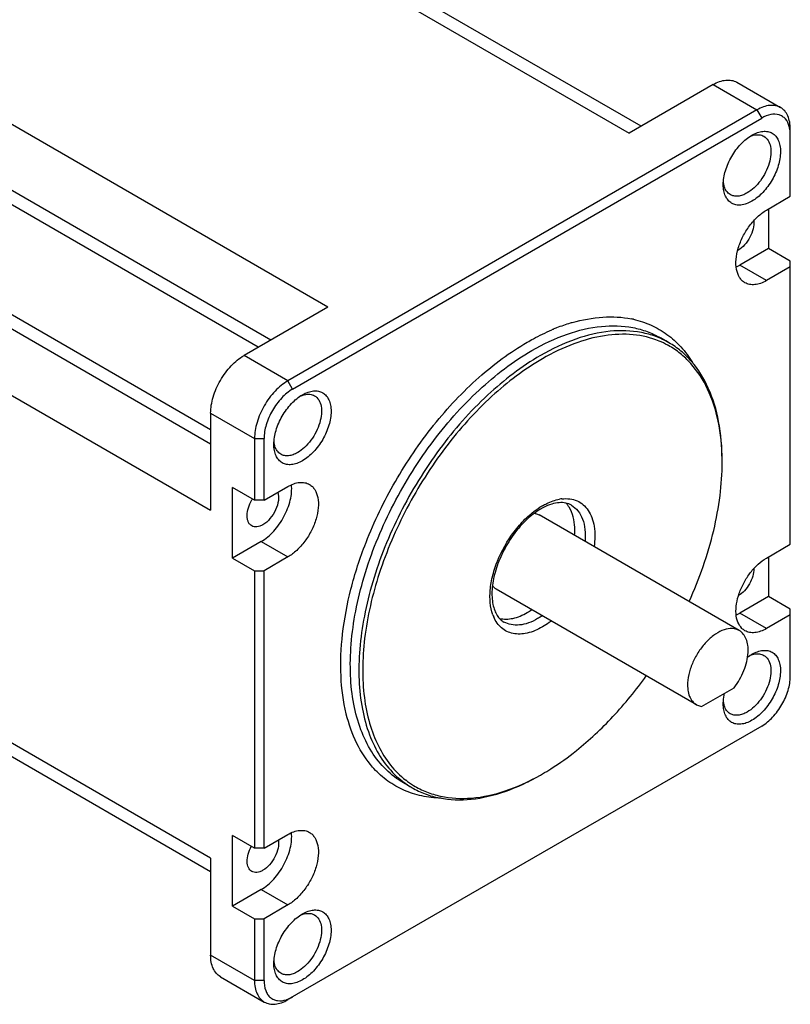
# Model space of a CAD drawing. Header units: inches. Extents: x 0 to 34, y 0 to 22.
# Tile 18 of 40: x 7.1 to 9.3, y 13.3 to 16.2. Entities that reach past the tile are written whole.
import ezdxf

# ---------------------------------------------------------------- set-up
doc = ezdxf.new("R2010")
doc.units = ezdxf.units.IN
doc.header["$LTSCALE"] = 1.87
doc.header["$MEASUREMENT"] = 0
doc.layers.get('0').update_dxf_attribs({"linetype": 'CONTINUOUS'})

msp = doc.modelspace()

# ---------------------------------------------------------------- linework, layer by layer
at = {"color": 7, "linetype": 'CONTINUOUS'}
for p, q in [((7.2272, 16.7766), (8.8669, 15.8298)), ((8.9015, 15.8498), (7.2862, 16.7824)), ((7.9872, 15.3219), (6.3475, 16.2686)), ((7.8201, 15.2254), (6.2639, 16.124)), ((7.7839, 15.2045), (6.2639, 16.0822)), ((9.1118, 15.9713), (8.8669, 15.8298)), ((9.1118, 15.9713), (9.2399, 15.8973)), ((9.1807, 15.9781), (9.3088, 15.9041)), ((9.2399, 15.8973), (7.8702, 15.1065)), ((9.2399, 15.8973), (9.2538, 15.8732)), ((7.8842, 15.0824), (9.2538, 15.8732)), ((7.6447, 14.9635), (6.1247, 15.8411)), ((9.3373, 15.645), (9.3373, 15.8411)), ((7.6447, 14.9217), (6.0885, 15.8202)), ((9.2252, 15.8235), (9.2252, 15.8235)), ((6.005, 15.6755), (7.6447, 14.7288)), ((9.2677, 15.6048), (9.3373, 15.645)), ((9.2733, 15.608), (9.2733, 15.4923)), ((9.2733, 15.4923), (9.1898, 15.4441)), ((9.3373, 15.4553), (9.2733, 15.4923)), ((9.2677, 15.3991), (9.1898, 15.4441)), ((9.3373, 15.4393), (9.2677, 15.3991)), ((9.3373, 14.6292), (9.3373, 15.4553)), ((7.9872, 15.3219), (7.7422, 15.1804)), ((8.6999, 15.2762), (8.7006, 15.2764)), ((8.983, 15.2176), (8.9579, 15.2321)), ((7.8702, 15.1065), (7.7422, 15.1804)), ((7.8842, 15.0824), (7.8702, 15.1065)), ((7.9128, 15.0658), (7.9128, 15.0658)), ((7.6447, 15.0117), (7.7728, 14.9377)), ((7.6447, 15.0117), (7.6447, 14.7288)), ((8.2956, 14.9761), (8.2969, 14.9777)), ((7.7728, 14.9377), (7.8006, 14.9377)), ((7.7728, 14.9377), (7.7728, 14.7577)), ((7.8006, 14.7577), (7.8006, 14.9377)), ((7.7728, 14.7577), (7.7088, 14.7947)), ((7.7088, 14.589), (7.7088, 14.7947)), ((7.8006, 14.7577), (7.8702, 14.7979)), ((7.8006, 14.7577), (7.7728, 14.7577)), ((9.1883, 14.3774), (8.6037, 14.7149)), ((7.6447, 13.713), (6.005, 14.6598)), ((7.7923, 14.6372), (7.7088, 14.589)), ((7.7923, 14.6372), (7.8702, 14.5922)), ((8.0977, 14.6327), (8.0984, 14.6347)), ((7.6447, 13.6731), (6.0295, 14.6057)), ((9.2677, 14.589), (9.3373, 14.6292)), ((7.7088, 14.589), (7.7728, 14.552)), ((7.8702, 14.5922), (7.8006, 14.552)), ((9.2733, 14.5923), (9.2733, 14.4765)), ((7.7728, 14.552), (7.8006, 14.552)), ((7.7728, 14.552), (7.7728, 13.7419)), ((7.8006, 13.7419), (7.8006, 14.552)), ((9.0633, 14.1609), (8.4786, 14.4984)), ((9.2733, 14.4765), (9.1898, 14.4283)), ((9.3373, 14.4396), (9.2733, 14.4765)), ((9.3373, 14.2435), (9.3373, 14.4396)), ((9.2677, 14.3833), (9.1898, 14.4283)), ((9.3373, 14.4235), (9.2677, 14.3833)), ((9.2252, 14.3083), (9.2252, 14.3083)), ((9.0782, 14.1557), (9.1734, 14.2106)), ((9.0633, 14.1609), (9.0782, 14.1557)), ((8.0409, 14.1337), (8.0407, 14.1345)), ((9.2538, 14.0988), (7.8702, 13.3)), ((8.6135, 13.9589), (8.6135, 13.959)), ((8.2329, 13.9186), (8.2079, 13.9331)), ((7.7728, 13.7419), (7.7088, 13.7789)), ((7.7088, 13.5732), (7.7088, 13.7789)), ((7.8006, 13.7419), (7.8702, 13.7821)), ((7.8006, 13.7419), (7.7728, 13.7419)), ((7.6447, 13.713), (7.6447, 13.4302)), ((7.7923, 13.6214), (7.7088, 13.5732)), ((7.7923, 13.6214), (7.8702, 13.5764)), ((7.7088, 13.5732), (7.7728, 13.5362)), ((7.8702, 13.5764), (7.8006, 13.5362)), ((7.9128, 13.5505), (7.9128, 13.5505)), ((7.7728, 13.5362), (7.8006, 13.5362)), ((7.7728, 13.5362), (7.7728, 13.3562)), ((7.8006, 13.3562), (7.8006, 13.5362)), ((7.7728, 13.3562), (7.6447, 13.4302)), ((7.6733, 13.3671), (7.8013, 13.2931)), ((7.8006, 13.3562), (7.7728, 13.3562))]:
    msp.add_line(p, q, dxfattribs=at)
for centre, radius, start, end in [((9.2448, 15.7649), 0.0603, 103.0785, 106.9264), ((9.1549, 15.5394), 0.0599, 298.5441, 300.0068), ((8.8502, 14.7641), 0.5337, 106.9191, 111.4667), ((8.8372, 14.8047), 0.491, 106.2405, 106.8457), ((8.8174, 15.0097), 0.2832, 77.4334, 78.6151), ((8.8688, 14.717), 0.5843, 112.5481, 112.9336), ((8.864, 14.7285), 0.5719, 111.4455, 112.5507), ((8.86, 14.9915), 0.2494, 61.4147, 67.8596), ((8.8609, 14.9933), 0.2474, 60.879, 61.4024), ((7.9325, 15.0072), 0.0603, 103.0785, 106.9264), ((8.4479, 14.8679), 0.6904, 359.998, 0.8815), ((7.862, 14.7019), 0.1124, 148.0965, 149.4528), ((8.6834, 14.65), 0.1127, 96.6009, 100.1123), ((8.7074, 14.5633), 0.1956, 120.0288, 124.2565), ((8.7193, 14.5586), 0.2115, 120.0151, 122.3156), ((8.6978, 14.5798), 0.1766, 117.4594, 120.0184), ((8.6223, 14.6934), 0.0821, 32.2824, 33.3513), ((8.4704, 14.6004), 0.1969, 300.0293, 304.689), ((8.5747, 14.4619), 0.1126, 199.9016, 203.4131), ((9.2448, 14.2496), 0.0603, 103.0785, 106.9264), ((8.3302, 14.1659), 0.2832, 221.3945, 222.5701), ((8.3673, 14.1382), 0.2494, 232.1533, 238.5255), ((8.2665, 14.56), 0.694, 299.4684, 299.9975), ((7.9325, 13.4919), 0.0603, 103.0785, 106.9264)]:
    msp.add_arc(centre, radius, start, end, dxfattribs=at)
for points, knots in [([(9.1118, 15.9713), (9.1179, 15.9747), (9.1299, 15.9805), (9.1484, 15.9849), (9.1658, 15.9845), (9.1762, 15.9807), (9.1807, 15.9781)], [0, 0, 0, 0, 0.289805, 0.549056, 0.782233, 1, 1, 1, 1]), ([(9.3088, 15.9041), (9.3043, 15.9068), (9.2938, 15.9106), (9.2765, 15.911), (9.258, 15.9065), (9.246, 15.9008), (9.2399, 15.8973)], [0, 0, 0, 0, 0.217767, 0.450944, 0.710195, 1, 1, 1, 1]), ([(9.3373, 15.8411), (9.3373, 15.8481), (9.3363, 15.8613), (9.3309, 15.8796), (9.3219, 15.8944), (9.3134, 15.9015), (9.3088, 15.9041)], [0, 0, 0, 0, 0.289799, 0.549048, 0.782228, 1, 1, 1, 1]), ([(9.3343, 15.849), (9.3321, 15.8569), (9.3267, 15.8682), (9.3148, 15.8785), (9.3006, 15.885), (9.2785, 15.885), (9.2621, 15.878), (9.2538, 15.8732)], [0, 0, 0, 0, 0.247131, 0.359847, 0.471589, 0.712059, 1, 1, 1, 1]), ([(9.3373, 15.825), (9.3373, 15.8271), (9.3371, 15.8352), (9.3359, 15.8433), (9.3343, 15.849)], [0, 0, 0, 0, 0.264333, 1, 1, 1, 1]), ([(9.1416, 15.6789), (9.1416, 15.6926), (9.1468, 15.7215), (9.1647, 15.762), (9.1909, 15.7978), (9.2133, 15.8167), (9.2252, 15.8235)], [0, 0, 0, 0, 0.237213, 0.499994, 0.762778, 1, 1, 1, 1]), ([(9.2604, 15.8204), (9.2654, 15.8175), (9.2743, 15.8084), (9.2808, 15.7892), (9.2813, 15.7661), (9.2761, 15.7406), (9.2657, 15.7147), (9.2508, 15.6905), (9.2327, 15.6699), (9.2185, 15.659), (9.2112, 15.6548)], [0, 0, 0, 0, 0.086932, 0.186402, 0.303793, 0.437609, 0.582112, 0.729429, 0.871178, 1, 1, 1, 1]), ([(9.2193, 15.8196), (9.22, 15.8199), (9.2226, 15.821), (9.2253, 15.822), (9.2273, 15.8226)], [0, 0, 0, 0, 0.256243, 1, 1, 1, 1]), ([(9.2252, 15.8235), (9.2303, 15.8265), (9.2407, 15.8314), (9.2565, 15.8353), (9.2714, 15.8349), (9.2846, 15.8301), (9.2954, 15.821), (9.3032, 15.8083), (9.3078, 15.7927), (9.3097, 15.7676), (9.3035, 15.7328), (9.2856, 15.6922), (9.2594, 15.6564), (9.237, 15.6375), (9.2252, 15.6307)], [0, 0, 0, 0, 0.060452, 0.114531, 0.163172, 0.208599, 0.254027, 0.302668, 0.356749, 0.417203, 0.555452, 0.7086, 0.861748, 1, 1, 1, 1]), ([(9.2312, 15.8237), (9.2363, 15.8248), (9.2465, 15.8258), (9.2563, 15.8228), (9.2604, 15.8204)], [0, 0, 0, 0, 0.525399, 1, 1, 1, 1]), ([(9.2252, 15.6307), (9.22, 15.6277), (9.2097, 15.6228), (9.1938, 15.619), (9.1789, 15.6193), (9.1657, 15.6241), (9.1549, 15.6332), (9.1472, 15.6459), (9.1425, 15.6615), (9.1416, 15.6729), (9.1416, 15.6789)], [0, 0, 0, 0, 0.144905, 0.274534, 0.391125, 0.500011, 0.608895, 0.725481, 0.855103, 1, 1, 1, 1]), ([(9.1446, 15.6736), (9.1443, 15.6746), (9.1432, 15.6786), (9.1424, 15.6827), (9.1421, 15.6859)], [0, 0, 0, 0, 0.240833, 1, 1, 1, 1]), ([(9.162, 15.6499), (9.1579, 15.6523), (9.1503, 15.6593), (9.1461, 15.6686), (9.1446, 15.6736)], [0, 0, 0, 0, 0.47461, 1, 1, 1, 1]), ([(9.2112, 15.6548), (9.2069, 15.6523), (9.1983, 15.6482), (9.1851, 15.645), (9.1727, 15.6453), (9.1653, 15.648), (9.162, 15.6499)], [0, 0, 0, 0, 0.289805, 0.549056, 0.782233, 1, 1, 1, 1]), ([(9.2048, 15.3928), (9.2016, 15.3946), (9.1958, 15.3991), (9.186, 15.4115), (9.1787, 15.4327), (9.178, 15.4623), (9.1847, 15.495), (9.1981, 15.5281), (9.2171, 15.5591), (9.2403, 15.5855), (9.2584, 15.5994), (9.2677, 15.6048)], [0, 0, 0, 0, 0.042878, 0.087525, 0.186931, 0.304246, 0.437974, 0.582384, 0.729605, 0.871261, 1, 1, 1, 1]), ([(9.2304, 15.5737), (9.2314, 15.566), (9.2297, 15.5491), (9.2203, 15.5249), (9.2053, 15.5031), (9.192, 15.4916), (9.1849, 15.4875)], [0, 0, 0, 0, 0.228662, 0.491112, 0.758482, 1, 1, 1, 1]), ([(9.1793, 15.4387), (9.1802, 15.4391), (9.1838, 15.4408), (9.1872, 15.4426), (9.1898, 15.4441)], [0, 0, 0, 0, 0.244196, 1, 1, 1, 1]), ([(9.2677, 15.3991), (9.2622, 15.3959), (9.2512, 15.3906), (9.2343, 15.3866), (9.2185, 15.387), (9.2089, 15.3904), (9.2048, 15.3928)], [0, 0, 0, 0, 0.289805, 0.549056, 0.782233, 1, 1, 1, 1]), ([(8.7006, 15.2764), (8.7298, 15.2848), (8.7873, 15.2959), (8.8461, 15.2928), (8.8733, 15.2873)], [0, 0, 0, 0, 0.522961, 1, 1, 1, 1]), ([(8.5829, 15.1949), (8.6158, 15.2139), (8.6813, 15.2451), (8.7819, 15.2694), (8.8622, 15.2673), (8.9195, 15.2514), (8.9456, 15.2392), (8.9579, 15.2321)], [0, 0, 0, 0, 0.289585, 0.54864, 0.781641, 0.89184, 1, 1, 1, 1]), ([(8.879, 15.2861), (8.8968, 15.2822), (8.9313, 15.2708), (8.9786, 15.2433), (9.0196, 15.206), (9.0418, 15.1759), (9.0516, 15.1597)], [0, 0, 0, 0, 0.248158, 0.492902, 0.741322, 1, 1, 1, 1]), ([(8.569, 15.219), (8.575, 15.2225), (8.5984, 15.2356), (8.6227, 15.2473), (8.6411, 15.2551)], [0, 0, 0, 0, 0.256643, 1, 1, 1, 1]), ([(8.983, 15.2176), (8.9707, 15.2247), (8.9446, 15.2369), (8.8872, 15.2528), (8.8069, 15.2549), (8.7064, 15.2306), (8.6409, 15.1995), (8.608, 15.1805)], [0, 0, 0, 0, 0.10816, 0.218359, 0.45136, 0.710415, 1, 1, 1, 1]), ([(8.954, 15.2226), (8.93, 15.2323), (8.8768, 15.2448), (8.7915, 15.241), (8.7016, 15.2162), (8.643, 15.1878), (8.6135, 15.1708)], [0, 0, 0, 0, 0.218196, 0.453498, 0.713152, 1, 1, 1, 1]), ([(8.2969, 14.9777), (8.3367, 15.0273), (8.4203, 15.1166), (8.5187, 15.19), (8.569, 15.219)], [0, 0, 0, 0, 0.522612, 1, 1, 1, 1]), ([(9.1382, 14.8785), (9.1376, 14.9154), (9.1309, 14.9854), (9.1009, 15.0812), (9.0588, 15.1471), (9.0168, 15.187), (8.9934, 15.2027), (8.9813, 15.2095)], [0, 0, 0, 0, 0.288842, 0.547439, 0.780623, 0.891226, 1, 1, 1, 1]), ([(9.1383, 14.8743), (9.1383, 14.9123), (9.1325, 14.9846), (9.1033, 15.0838), (9.0613, 15.1523), (9.0189, 15.194), (8.9953, 15.2105), (8.983, 15.2176)], [0, 0, 0, 0, 0.28958, 0.548633, 0.781635, 0.891837, 1, 1, 1, 1]), ([(7.6447, 15.0117), (7.6447, 15.0276), (7.6507, 15.0613), (7.6716, 15.1087), (7.7022, 15.1504), (7.7283, 15.1724), (7.7422, 15.1804)], [0, 0, 0, 0, 0.237213, 0.499994, 0.762778, 1, 1, 1, 1]), ([(8.2079, 13.9331), (8.1894, 13.9437), (8.1544, 13.9706), (8.1122, 14.0239), (8.0807, 14.0891), (8.0603, 14.1647), (8.0512, 14.2489), (8.0535, 14.3401), (8.0671, 14.4364), (8.1005, 14.5711), (8.1682, 14.7384), (8.2817, 14.923), (8.4196, 15.0799), (8.5274, 15.1629), (8.5829, 15.1949)], [0, 0, 0, 0, 0.04284, 0.087449, 0.13526, 0.187201, 0.243682, 0.304678, 0.369816, 0.438467, 0.58275, 0.729842, 0.871374, 1, 1, 1, 1]), ([(8.608, 15.1805), (8.5525, 15.1484), (8.4447, 15.0655), (8.3068, 14.9085), (8.1932, 14.7239), (8.1256, 14.5566), (8.0922, 14.4219), (8.0786, 14.3256), (8.0762, 14.2344), (8.0853, 14.1502), (8.1057, 14.0747), (8.1372, 14.0094), (8.1794, 13.9561), (8.2145, 13.9293), (8.2329, 13.9186)], [0, 0, 0, 0, 0.128626, 0.270158, 0.41725, 0.561533, 0.630184, 0.695322, 0.756318, 0.812799, 0.86474, 0.912551, 0.95716, 1, 1, 1, 1]), ([(8.6135, 15.1708), (8.5605, 15.1402), (8.4575, 15.0616), (8.3245, 14.9132), (8.2134, 14.7381), (8.1329, 14.5498), (8.0953, 14.3895), (8.087, 14.2673), (8.0915, 14.1839), (8.1065, 14.1081), (8.1319, 14.0411), (8.1673, 13.9844), (8.1978, 13.9539), (8.2142, 13.9412)], [0, 0, 0, 0, 0.126989, 0.266526, 0.4119, 0.555399, 0.689621, 0.75146, 0.80908, 0.862325, 0.911392, 0.956916, 1, 1, 1, 1]), ([(7.8702, 15.1065), (7.8564, 15.0985), (7.8302, 15.0765), (7.7997, 15.0347), (7.7788, 14.9874), (7.7728, 14.9537), (7.7728, 14.9377)], [0, 0, 0, 0, 0.237222, 0.500006, 0.762787, 1, 1, 1, 1]), ([(7.8842, 15.0824), (7.8723, 15.0755), (7.8499, 15.0566), (7.8237, 15.0209), (7.8058, 14.9803), (7.8006, 14.9514), (7.8006, 14.9377)], [0, 0, 0, 0, 0.237222, 0.500006, 0.762787, 1, 1, 1, 1]), ([(7.8293, 14.9212), (7.8293, 14.9349), (7.8344, 14.9637), (7.8523, 15.0043), (7.8785, 15.0401), (7.901, 15.059), (7.9128, 15.0658)], [0, 0, 0, 0, 0.237213, 0.499994, 0.762778, 1, 1, 1, 1]), ([(7.9481, 15.0627), (7.953, 15.0598), (7.962, 15.0507), (7.9685, 15.0315), (7.969, 15.0084), (7.9638, 14.9829), (7.9533, 14.957), (7.9384, 14.9327), (7.9203, 14.9122), (7.9062, 14.9013), (7.8989, 14.8971)], [0, 0, 0, 0, 0.086932, 0.186402, 0.303793, 0.437609, 0.582112, 0.729429, 0.871178, 1, 1, 1, 1]), ([(7.907, 15.0619), (7.9077, 15.0622), (7.9103, 15.0633), (7.9129, 15.0643), (7.915, 15.0649)], [0, 0, 0, 0, 0.256243, 1, 1, 1, 1]), ([(7.9128, 15.0658), (7.918, 15.0688), (7.9283, 15.0737), (7.9442, 15.0776), (7.9591, 15.0772), (7.9723, 15.0724), (7.9831, 15.0633), (7.9908, 15.0506), (7.9954, 15.035), (7.9974, 15.0099), (7.9912, 14.9751), (7.9733, 14.9345), (7.9471, 14.8987), (7.9247, 14.8798), (7.9128, 14.873)], [0, 0, 0, 0, 0.060452, 0.114531, 0.163172, 0.208599, 0.254027, 0.302668, 0.356749, 0.417203, 0.555452, 0.7086, 0.861748, 1, 1, 1, 1]), ([(7.9189, 15.0659), (7.924, 15.0671), (7.9341, 15.0681), (7.944, 15.065), (7.9481, 15.0627)], [0, 0, 0, 0, 0.525399, 1, 1, 1, 1]), ([(8.0984, 14.6347), (8.1224, 14.6961), (8.18, 14.8152), (8.2544, 14.9247), (8.2956, 14.9761)], [0, 0, 0, 0, 0.5, 1, 1, 1, 1]), ([(7.9128, 14.873), (7.9076, 14.87), (7.8973, 14.8651), (7.8815, 14.8612), (7.8666, 14.8616), (7.8534, 14.8664), (7.8426, 14.8755), (7.8348, 14.8882), (7.8302, 14.9038), (7.8293, 14.9152), (7.8293, 14.9212)], [0, 0, 0, 0, 0.144905, 0.274534, 0.391125, 0.500011, 0.608895, 0.725481, 0.855103, 1, 1, 1, 1]), ([(7.8322, 14.9159), (7.8319, 14.9168), (7.8308, 14.9209), (7.8301, 14.925), (7.8298, 14.9282)], [0, 0, 0, 0, 0.240833, 1, 1, 1, 1]), ([(7.8497, 14.8922), (7.8456, 14.8946), (7.838, 14.9016), (7.8338, 14.9109), (7.8322, 14.9159)], [0, 0, 0, 0, 0.47461, 1, 1, 1, 1]), ([(7.8989, 14.8971), (7.8946, 14.8946), (7.886, 14.8905), (7.8728, 14.8873), (7.8604, 14.8876), (7.8529, 14.8903), (7.8497, 14.8922)], [0, 0, 0, 0, 0.289805, 0.549056, 0.782233, 1, 1, 1, 1]), ([(9.0418, 14.462), (9.072, 14.5288), (9.1081, 14.6312), (9.1337, 14.7689), (9.1383, 14.8356), (9.1383, 14.8679)], [0, 0, 0, 0, 0.523896, 0.769525, 1, 1, 1, 1]), ([(7.7923, 14.6372), (7.8059, 14.6451), (7.8316, 14.6672), (7.8605, 14.709), (7.8789, 14.7556), (7.8824, 14.7883), (7.8808, 14.8032)], [0, 0, 0, 0, 0.241064, 0.507966, 0.770466, 1, 1, 1, 1]), ([(7.8702, 14.7979), (7.8758, 14.8011), (7.8868, 14.8063), (7.9037, 14.8104), (7.9195, 14.81), (7.9291, 14.8065), (7.9332, 14.8041)], [0, 0, 0, 0, 0.289805, 0.549056, 0.782233, 1, 1, 1, 1]), ([(7.9332, 14.8041), (7.9363, 14.8023), (7.9422, 14.7978), (7.952, 14.7855), (7.9593, 14.7642), (7.9599, 14.7346), (7.9533, 14.702), (7.9399, 14.6689), (7.9208, 14.6378), (7.8977, 14.6115), (7.8796, 14.5976), (7.8702, 14.5922)], [0, 0, 0, 0, 0.042878, 0.087525, 0.186931, 0.304246, 0.437974, 0.582384, 0.729605, 0.871261, 1, 1, 1, 1]), ([(7.8409, 14.781), (7.8434, 14.7734), (7.8438, 14.7552), (7.8353, 14.7286), (7.8197, 14.704), (7.8051, 14.6908), (7.7972, 14.6863)], [0, 0, 0, 0, 0.21552, 0.476752, 0.751232, 1, 1, 1, 1]), ([(7.7647, 14.6831), (7.7626, 14.6843), (7.7585, 14.6877), (7.7542, 14.6948), (7.7517, 14.7035), (7.7507, 14.7175), (7.7543, 14.7369), (7.761, 14.7517), (7.7653, 14.759)], [0, 0, 0, 0, 0.090641, 0.187819, 0.296025, 0.417097, 0.693959, 1, 1, 1, 1]), ([(8.6135, 14.7417), (8.6177, 14.7441), (8.6335, 14.7525), (8.6507, 14.7586), (8.6636, 14.7609)], [0, 0, 0, 0, 0.268041, 1, 1, 1, 1]), ([(8.698, 14.7434), (8.6931, 14.7463), (8.6815, 14.7506), (8.6616, 14.7515), (8.6392, 14.7469), (8.6241, 14.7405), (8.6164, 14.7365)], [0, 0, 0, 0, 0.201111, 0.427169, 0.692084, 1, 1, 1, 1]), ([(8.6704, 14.7619), (8.6781, 14.7628), (8.6933, 14.7629), (8.7149, 14.7571), (8.7335, 14.7455), (8.7483, 14.7284), (8.759, 14.7068), (8.7679, 14.6711), (8.7671, 14.6419), (8.7644, 14.6221)], [0, 0, 0, 0, 0.117462, 0.227159, 0.334536, 0.445641, 0.565571, 0.697532, 1, 1, 1, 1]), ([(8.6909, 14.7385), (8.6903, 14.7395), (8.6879, 14.743), (8.6851, 14.7463), (8.683, 14.7487)], [0, 0, 0, 0, 0.25429, 1, 1, 1, 1]), ([(8.4688, 14.4235), (8.4647, 14.4349), (8.4596, 14.4606), (8.4606, 14.5019), (8.4695, 14.5463), (8.4915, 14.6072), (8.5259, 14.6638), (8.5696, 14.7105), (8.5938, 14.7294), (8.6063, 14.7373)], [0, 0, 0, 0, 0.100193, 0.213786, 0.339198, 0.473046, 0.747234, 0.878521, 1, 1, 1, 1]), ([(8.5972, 14.725), (8.5832, 14.7154), (8.556, 14.692), (8.5215, 14.6492), (8.4934, 14.6002), (8.4741, 14.5489), (8.465, 14.4996), (8.4664, 14.4617), (8.4735, 14.4366), (8.4807, 14.4219), (8.4899, 14.4103), (8.4973, 14.4047), (8.5012, 14.4024)], [0, 0, 0, 0, 0.135671, 0.28404, 0.436653, 0.584635, 0.719567, 0.834508, 0.883324, 0.926321, 0.96463, 1, 1, 1, 1]), ([(8.5901, 14.7199), (8.5913, 14.7197), (8.596, 14.7186), (8.6005, 14.7167), (8.6036, 14.7149)], [0, 0, 0, 0, 0.254609, 1, 1, 1, 1]), ([(8.7075, 14.655), (8.7082, 14.6629), (8.7089, 14.6909), (8.7025, 14.7202), (8.6917, 14.7372)], [0, 0, 0, 0, 0.282752, 1, 1, 1, 1]), ([(8.698, 14.7434), (8.7054, 14.7392), (8.719, 14.7272), (8.7324, 14.7021), (8.7391, 14.6712), (8.7391, 14.649), (8.7381, 14.6373)], [0, 0, 0, 0, 0.212505, 0.4436, 0.704977, 1, 1, 1, 1]), ([(7.7972, 14.6863), (7.7944, 14.6846), (7.7887, 14.6819), (7.78, 14.6798), (7.7718, 14.68), (7.7669, 14.6818), (7.7647, 14.6831)], [0, 0, 0, 0, 0.289805, 0.549056, 0.782233, 1, 1, 1, 1]), ([(8.0407, 14.1345), (8.0319, 14.1705), (8.0219, 14.2484), (8.0274, 14.3712), (8.0523, 14.5016), (8.0806, 14.5888), (8.0977, 14.6327)], [0, 0, 0, 0, 0.218692, 0.460399, 0.722425, 1, 1, 1, 1]), ([(9.196, 14.3838), (9.1909, 14.3889), (9.1825, 14.4026), (9.1777, 14.4277), (9.1795, 14.4567), (9.1876, 14.4876), (9.2015, 14.5185), (9.2201, 14.547), (9.2421, 14.5712), (9.2591, 14.584), (9.2677, 14.589)], [0, 0, 0, 0, 0.089831, 0.194318, 0.315327, 0.450022, 0.592781, 0.736629, 0.874423, 1, 1, 1, 1]), ([(9.2308, 14.5584), (9.2308, 14.551), (9.2281, 14.5354), (9.2185, 14.5133), (9.2044, 14.4938), (9.1923, 14.4833), (9.1859, 14.4795)], [0, 0, 0, 0, 0.236582, 0.498621, 0.761408, 1, 1, 1, 1]), ([(8.4787, 14.4984), (8.4776, 14.499), (8.4735, 14.5016), (8.4699, 14.5049), (8.4676, 14.5077)], [0, 0, 0, 0, 0.247452, 1, 1, 1, 1]), ([(8.4888, 14.4129), (8.5012, 14.41), (8.53, 14.4111), (8.5559, 14.4223), (8.569, 14.4299)], [0, 0, 0, 0, 0.457116, 1, 1, 1, 1]), ([(8.6135, 14.3881), (8.5996, 14.38), (8.5719, 14.3679), (8.5346, 14.3658), (8.5096, 14.3741), (8.4936, 14.3846), (8.4805, 14.3992), (8.4741, 14.4109), (8.4714, 14.4171)], [0, 0, 0, 0, 0.290939, 0.537043, 0.65018, 0.761948, 0.877174, 1, 1, 1, 1]), ([(8.5996, 14.4122), (8.591, 14.4072), (8.5738, 14.399), (8.5474, 14.3927), (8.5226, 14.3933), (8.5077, 14.3987), (8.5012, 14.4024)], [0, 0, 0, 0, 0.289805, 0.549056, 0.782233, 1, 1, 1, 1]), ([(8.6131, 14.4208), (8.612, 14.42), (8.6076, 14.417), (8.6031, 14.4142), (8.5996, 14.4122)], [0, 0, 0, 0, 0.254328, 1, 1, 1, 1]), ([(8.6394, 14.4056), (8.6373, 14.4039), (8.629, 14.3977), (8.6202, 14.392), (8.6135, 14.3881)], [0, 0, 0, 0, 0.257216, 1, 1, 1, 1]), ([(9.1793, 14.423), (9.1802, 14.4234), (9.1838, 14.425), (9.1872, 14.4268), (9.1898, 14.4283)], [0, 0, 0, 0, 0.244196, 1, 1, 1, 1]), ([(9.1883, 14.3774), (9.1822, 14.3809), (9.1671, 14.3849), (9.1426, 14.3805), (9.1176, 14.3674), (9.0933, 14.3468), (9.0716, 14.3202), (9.0541, 14.2897), (9.0421, 14.2577), (9.0382, 14.2356), (9.0376, 14.225)], [0, 0, 0, 0, 0.086787, 0.185512, 0.301563, 0.433888, 0.577362, 0.724715, 0.867997, 1, 1, 1, 1]), ([(9.214, 14.3132), (9.2144, 14.3203), (9.214, 14.3338), (9.2095, 14.3524), (9.2011, 14.3676), (9.1927, 14.3748), (9.1883, 14.3774)], [0, 0, 0, 0, 0.293452, 0.554159, 0.78586, 1, 1, 1, 1]), ([(9.2677, 14.3833), (9.2622, 14.3801), (9.2512, 14.3749), (9.2343, 14.3708), (9.2185, 14.3712), (9.2089, 14.3747), (9.2048, 14.3771)], [0, 0, 0, 0, 0.289805, 0.549056, 0.782233, 1, 1, 1, 1]), ([(9.2252, 14.3083), (9.2303, 14.3112), (9.2407, 14.3162), (9.2565, 14.32), (9.2714, 14.3196), (9.2846, 14.3148), (9.2954, 14.3057), (9.3032, 14.293), (9.3078, 14.2774), (9.3097, 14.2523), (9.3035, 14.2175), (9.2856, 14.1769), (9.2594, 14.1411), (9.237, 14.1222), (9.2252, 14.1154)], [0, 0, 0, 0, 0.060452, 0.114531, 0.163172, 0.208599, 0.254027, 0.302668, 0.356749, 0.417203, 0.555452, 0.7086, 0.861748, 1, 1, 1, 1]), ([(9.1734, 14.2106), (9.1851, 14.226), (9.2036, 14.2587), (9.213, 14.2954), (9.214, 14.3132)], [0, 0, 0, 0, 0.519527, 1, 1, 1, 1]), ([(9.2604, 14.3051), (9.2654, 14.3023), (9.2743, 14.2931), (9.2808, 14.2739), (9.2813, 14.2508), (9.2761, 14.2253), (9.2657, 14.1994), (9.2508, 14.1752), (9.2327, 14.1546), (9.2185, 14.1437), (9.2112, 14.1395)], [0, 0, 0, 0, 0.086932, 0.186402, 0.303793, 0.437609, 0.582112, 0.729429, 0.871178, 1, 1, 1, 1]), ([(9.2122, 14.2996), (9.2132, 14.3004), (9.2174, 14.3035), (9.2218, 14.3063), (9.2252, 14.3083)], [0, 0, 0, 0, 0.256687, 1, 1, 1, 1]), ([(9.2193, 14.3043), (9.22, 14.3046), (9.2226, 14.3057), (9.2253, 14.3067), (9.2273, 14.3073)], [0, 0, 0, 0, 0.256243, 1, 1, 1, 1]), ([(9.2312, 14.3084), (9.2363, 14.3096), (9.2465, 14.3105), (9.2563, 14.3075), (9.2604, 14.3051)], [0, 0, 0, 0, 0.525399, 1, 1, 1, 1]), ([(8.7127, 14.0271), (8.7506, 14.0574), (8.8237, 14.1261), (8.8869, 14.2038), (8.9168, 14.2454)], [0, 0, 0, 0, 0.486466, 1, 1, 1, 1]), ([(9.2538, 14.0988), (9.2657, 14.1057), (9.2881, 14.1246), (9.3143, 14.1604), (9.3322, 14.2009), (9.3373, 14.2298), (9.3373, 14.2435)], [0, 0, 0, 0, 0.237222, 0.500006, 0.762787, 1, 1, 1, 1]), ([(9.0376, 14.225), (9.0372, 14.2179), (9.0375, 14.2045), (9.042, 14.1858), (9.0504, 14.1707), (9.0588, 14.1635), (9.0633, 14.1609)], [0, 0, 0, 0, 0.293456, 0.55415, 0.785863, 1, 1, 1, 1]), ([(9.1416, 14.1636), (9.1416, 14.1661), (9.142, 14.1765), (9.1436, 14.1868), (9.1454, 14.1945)], [0, 0, 0, 0, 0.238153, 1, 1, 1, 1]), ([(9.1446, 14.1583), (9.1443, 14.1593), (9.1432, 14.1633), (9.1424, 14.1675), (9.1421, 14.1706)], [0, 0, 0, 0, 0.240833, 1, 1, 1, 1]), ([(9.2252, 14.1154), (9.22, 14.1124), (9.2097, 14.1075), (9.1938, 14.1037), (9.1789, 14.104), (9.1657, 14.1088), (9.1549, 14.1179), (9.1472, 14.1306), (9.1425, 14.1462), (9.1416, 14.1576), (9.1416, 14.1636)], [0, 0, 0, 0, 0.144905, 0.274534, 0.391125, 0.500011, 0.608895, 0.725481, 0.855103, 1, 1, 1, 1]), ([(9.162, 14.1346), (9.1579, 14.137), (9.1503, 14.144), (9.1461, 14.1533), (9.1446, 14.1583)], [0, 0, 0, 0, 0.47461, 1, 1, 1, 1]), ([(8.1178, 13.9787), (8.0995, 13.9995), (8.0674, 14.0488), (8.0482, 14.1042), (8.0409, 14.1337)], [0, 0, 0, 0, 0.477045, 1, 1, 1, 1]), ([(9.2112, 14.1395), (9.2069, 14.137), (9.1983, 14.1329), (9.1851, 14.1297), (9.1727, 14.13), (9.1653, 14.1327), (9.162, 14.1346)], [0, 0, 0, 0, 0.289805, 0.549056, 0.782233, 1, 1, 1, 1]), ([(8.6135, 13.959), (8.6219, 13.9638), (8.6563, 13.9846), (8.6889, 14.0081), (8.7127, 14.0271)], [0, 0, 0, 0, 0.242, 1, 1, 1, 1]), ([(8.3174, 13.8881), (8.2985, 13.8886), (8.2613, 13.8927), (8.2085, 13.9096), (8.1611, 13.9367), (8.134, 13.961), (8.1217, 13.9744)], [0, 0, 0, 0, 0.25868, 0.507102, 0.751846, 1, 1, 1, 1]), ([(8.2329, 13.9186), (8.2452, 13.9115), (8.2714, 13.8993), (8.3287, 13.8834), (8.409, 13.8813), (8.5095, 13.9056), (8.575, 13.9367), (8.6079, 13.9557)], [0, 0, 0, 0, 0.108163, 0.218365, 0.451367, 0.71042, 1, 1, 1, 1]), ([(8.237, 13.9254), (8.2491, 13.9181), (8.2747, 13.9053), (8.331, 13.8882), (8.4104, 13.8846), (8.5102, 13.9072), (8.5752, 13.9373), (8.6079, 13.9558)], [0, 0, 0, 0, 0.108634, 0.219039, 0.451892, 0.710572, 1, 1, 1, 1]), ([(7.7923, 13.6214), (7.8059, 13.6293), (7.8316, 13.6514), (7.8605, 13.6932), (7.8789, 13.7398), (7.8824, 13.7725), (7.8808, 13.7875)], [0, 0, 0, 0, 0.241064, 0.507966, 0.770466, 1, 1, 1, 1]), ([(7.8702, 13.7821), (7.8758, 13.7853), (7.8868, 13.7906), (7.9037, 13.7946), (7.9195, 13.7942), (7.9291, 13.7908), (7.9332, 13.7884)], [0, 0, 0, 0, 0.289805, 0.549056, 0.782233, 1, 1, 1, 1]), ([(7.9332, 13.7884), (7.9363, 13.7866), (7.9422, 13.7821), (7.952, 13.7697), (7.9593, 13.7485), (7.9599, 13.7189), (7.9533, 13.6862), (7.9399, 13.6531), (7.9208, 13.6221), (7.8977, 13.5957), (7.8796, 13.5818), (7.8702, 13.5764)], [0, 0, 0, 0, 0.042878, 0.087525, 0.186931, 0.304246, 0.437974, 0.582384, 0.729605, 0.871261, 1, 1, 1, 1]), ([(7.7647, 13.6744), (7.7626, 13.6756), (7.7587, 13.6789), (7.7545, 13.6856), (7.7519, 13.6939), (7.7506, 13.7072), (7.7536, 13.7258), (7.7596, 13.7401), (7.7635, 13.7472)], [0, 0, 0, 0, 0.091389, 0.188949, 0.29703, 0.417565, 0.693193, 1, 1, 1, 1]), ([(7.8424, 13.7661), (7.8437, 13.7584), (7.8425, 13.7411), (7.8333, 13.7162), (7.8181, 13.6938), (7.8045, 13.6819), (7.7972, 13.6777)], [0, 0, 0, 0, 0.22555, 0.487793, 0.756837, 1, 1, 1, 1]), ([(7.7972, 13.6777), (7.7944, 13.676), (7.7887, 13.6733), (7.78, 13.6712), (7.7718, 13.6714), (7.7669, 13.6732), (7.7647, 13.6744)], [0, 0, 0, 0, 0.289805, 0.549056, 0.782233, 1, 1, 1, 1]), ([(7.8293, 13.4059), (7.8293, 13.4196), (7.8344, 13.4484), (7.8523, 13.489), (7.8785, 13.5248), (7.901, 13.5437), (7.9128, 13.5505)], [0, 0, 0, 0, 0.237213, 0.499994, 0.762778, 1, 1, 1, 1]), ([(7.9481, 13.5474), (7.953, 13.5445), (7.962, 13.5354), (7.9685, 13.5162), (7.969, 13.4931), (7.9638, 13.4676), (7.9533, 13.4417), (7.9384, 13.4175), (7.9203, 13.3969), (7.9062, 13.386), (7.8989, 13.3818)], [0, 0, 0, 0, 0.086932, 0.186402, 0.303793, 0.437609, 0.582112, 0.729429, 0.871178, 1, 1, 1, 1]), ([(7.907, 13.5466), (7.9077, 13.5469), (7.9103, 13.548), (7.9129, 13.549), (7.915, 13.5496)], [0, 0, 0, 0, 0.256243, 1, 1, 1, 1]), ([(7.9128, 13.5505), (7.918, 13.5535), (7.9283, 13.5584), (7.9442, 13.5623), (7.9591, 13.5619), (7.9723, 13.5571), (7.9831, 13.548), (7.9908, 13.5353), (7.9954, 13.5197), (7.9974, 13.4946), (7.9912, 13.4598), (7.9733, 13.4192), (7.9471, 13.3834), (7.9247, 13.3645), (7.9128, 13.3577)], [0, 0, 0, 0, 0.060452, 0.114531, 0.163172, 0.208599, 0.254027, 0.302668, 0.356749, 0.417203, 0.555452, 0.7086, 0.861748, 1, 1, 1, 1]), ([(7.9189, 13.5506), (7.924, 13.5518), (7.9341, 13.5528), (7.944, 13.5497), (7.9481, 13.5474)], [0, 0, 0, 0, 0.525399, 1, 1, 1, 1]), ([(7.6733, 13.3671), (7.6687, 13.3697), (7.6602, 13.3769), (7.6512, 13.3917), (7.6458, 13.4099), (7.6447, 13.4232), (7.6447, 13.4302)], [0, 0, 0, 0, 0.217772, 0.450952, 0.710201, 1, 1, 1, 1]), ([(7.9128, 13.3577), (7.9076, 13.3547), (7.8973, 13.3498), (7.8815, 13.3459), (7.8666, 13.3463), (7.8534, 13.3511), (7.8426, 13.3602), (7.8348, 13.3729), (7.8302, 13.3885), (7.8293, 13.3999), (7.8293, 13.4059)], [0, 0, 0, 0, 0.144905, 0.274534, 0.391125, 0.500011, 0.608895, 0.725481, 0.855103, 1, 1, 1, 1]), ([(7.8322, 13.4006), (7.8319, 13.4016), (7.8308, 13.4056), (7.8301, 13.4097), (7.8298, 13.4129)], [0, 0, 0, 0, 0.240833, 1, 1, 1, 1]), ([(7.8497, 13.3769), (7.8456, 13.3793), (7.838, 13.3863), (7.8338, 13.3956), (7.8322, 13.4006)], [0, 0, 0, 0, 0.47461, 1, 1, 1, 1]), ([(7.8989, 13.3818), (7.8946, 13.3793), (7.886, 13.3752), (7.8728, 13.372), (7.8604, 13.3723), (7.8529, 13.375), (7.8497, 13.3769)], [0, 0, 0, 0, 0.289805, 0.549056, 0.782233, 1, 1, 1, 1]), ([(7.7728, 13.3562), (7.7728, 13.3492), (7.7739, 13.336), (7.7792, 13.3177), (7.7883, 13.3029), (7.7968, 13.2958), (7.8013, 13.2931)], [0, 0, 0, 0, 0.289799, 0.549048, 0.782228, 1, 1, 1, 1]), ([(7.8006, 13.3562), (7.8006, 13.3463), (7.8025, 13.3318), (7.8106, 13.3154), (7.8186, 13.3061), (7.8287, 13.2997), (7.8448, 13.2953), (7.8579, 13.2972), (7.8662, 13.2999)], [0, 0, 0, 0, 0.285187, 0.409127, 0.523935, 0.634808, 0.747933, 1, 1, 1, 1]), ([(7.8751, 13.3034), (7.8759, 13.3037), (7.879, 13.3051), (7.8819, 13.3067), (7.8841, 13.308)], [0, 0, 0, 0, 0.244698, 1, 1, 1, 1]), ([(7.8013, 13.2931), (7.8059, 13.2905), (7.8163, 13.2867), (7.8337, 13.2863), (7.8522, 13.2907), (7.8642, 13.2965), (7.8702, 13.3)], [0, 0, 0, 0, 0.217772, 0.450952, 0.710201, 1, 1, 1, 1]), ([(7.8662, 13.2999), (7.867, 13.3001), (7.87, 13.3012), (7.8729, 13.3024), (7.8751, 13.3034)], [0, 0, 0, 0, 0.244339, 1, 1, 1, 1])]:
    msp.add_open_spline(points, degree=3, knots=knots, dxfattribs=at)
msp.add_open_spline([(9.2048, 14.3771), (9.2016, 14.3789), (9.1986, 14.3812), (9.196, 14.3838)], degree=3, dxfattribs=at)

doc.saveas('drawing.dxf')
